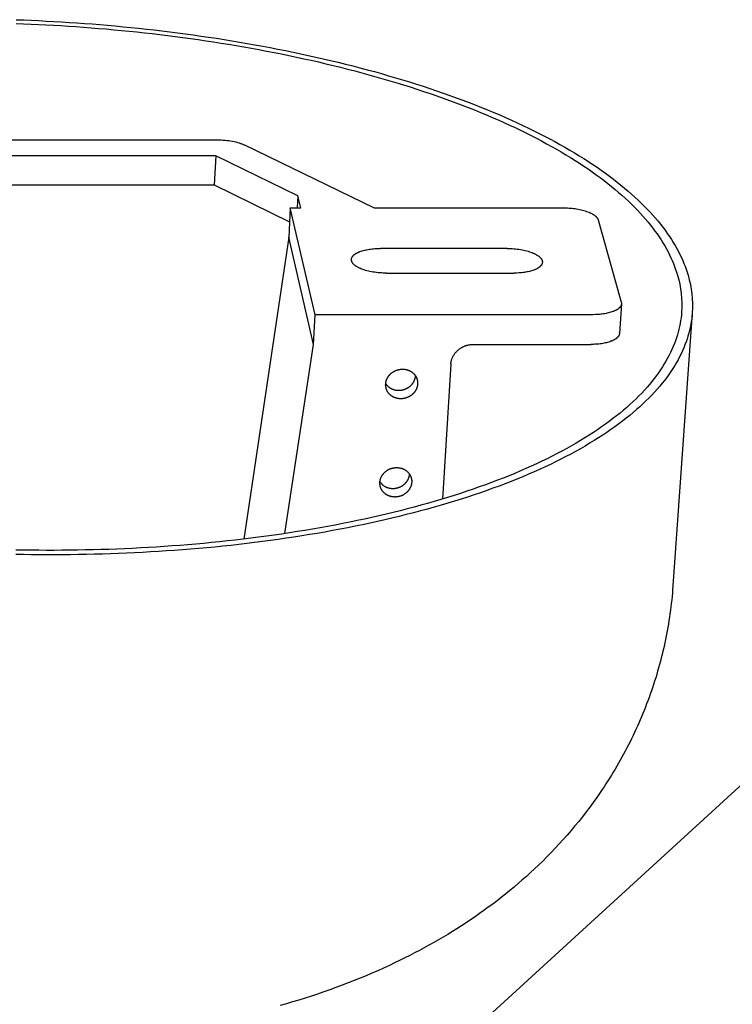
# Model space of a CAD drawing. Extents: x 19110 to 21156, y -51 to 1317.
# Tile 9 of 11: x 20775 to 20836, y 1037 to 1121. Entities that reach past the tile are written whole.
import ezdxf

# ---------------------------------------------------------------- set-up
doc = ezdxf.new("R2010")
doc.units = 0
doc.layers.add('MAKE2D$VISIBLE$CURVAS', color=7, linetype='CONTINUOUS')

msp = doc.modelspace()

# ---------------------------------------------------------------- linework, layer by layer
at = {"layer": 'MAKE2D$VISIBLE$CURVAS'}
for p, q in [((20751.133, 1111.098), (20791.944, 1111.098)), ((20794.22, 1110.667), (20805.295, 1105.302)), ((20791.781, 1109.746), (20751.789, 1109.746)), ((20791.781, 1109.746), (20791.651, 1107.257)), ((20798.796, 1106.334), (20791.781, 1109.746)), ((20751.704, 1107.257), (20791.651, 1107.257)), ((20791.651, 1107.257), (20798.075, 1104.118)), ((20798.796, 1106.334), (20798.739, 1105.302)), ((20799.037, 1105.302), (20798.796, 1106.334)), ((20798.14, 1105.302), (20798.003, 1102.797)), ((20798.14, 1105.302), (20799.037, 1105.302)), ((20800.249, 1096.183), (20798.14, 1105.302)), ((20805.295, 1105.302), (20821.444, 1105.302)), ((20824.424, 1104.266), (20826.393, 1097.251)), ((20798.003, 1102.797), (20794.179, 1077.034)), ((20800.106, 1093.645), (20798.003, 1102.797)), ((20816.653, 1101.832), (20805.826, 1101.832)), ((20806.34, 1099.728), (20817.21, 1099.728)), ((20880.986, 1096.609), (20787.047, 1010.734)), ((20826.408, 1097.107), (20826.236, 1094.573)), ((20800.106, 1093.645), (20800.249, 1096.183)), ((20823.957, 1096.183), (20800.249, 1096.183)), ((20832.454, 1096.329), (20830.803, 1073.036)), ((20797.686, 1077.506), (20800.106, 1093.645)), ((20813.768, 1093.645), (20823.787, 1093.645)), ((20811.842, 1091.957), (20811.133, 1080.454)), ((20808.921, 1090.855), (20808.98, 1090.614))]:
    msp.add_line(p, q, dxfattribs=at)
for points in [[(20774.745, 1121.355), (20775.383, 1121.331), (20776.024, 1121.304), (20776.667, 1121.275), (20777.312, 1121.242), (20777.96, 1121.207), (20778.609, 1121.169), (20779.26, 1121.128), (20779.913, 1121.084), (20780.568, 1121.037), (20781.224, 1120.987), (20781.882, 1120.934), (20782.541, 1120.878), (20783.201, 1120.819), (20783.862, 1120.757), (20784.524, 1120.691), (20785.187, 1120.623), (20785.85, 1120.552), (20786.514, 1120.477), (20787.179, 1120.399), (20787.843, 1120.318), (20788.508, 1120.234), (20789.172, 1120.147), (20789.837, 1120.056), (20790.501, 1119.962), (20791.164, 1119.865), (20791.827, 1119.765), (20792.489, 1119.661), (20793.15, 1119.555), (20793.81, 1119.445), (20794.468, 1119.331), (20795.126, 1119.215), (20795.781, 1119.095), (20796.435, 1118.972), (20797.087, 1118.846), (20797.737, 1118.717), (20798.385, 1118.584), (20799.03, 1118.449), (20799.673, 1118.31), (20800.313, 1118.168), (20800.95, 1118.023), (20801.585, 1117.874), (20802.216, 1117.723), (20802.843, 1117.568), (20803.468, 1117.411), (20804.088, 1117.25), (20804.705, 1117.086), (20805.318, 1116.92), (20805.927, 1116.75), (20806.531, 1116.577), (20807.131, 1116.402), (20807.727, 1116.223), (20808.317, 1116.042), (20808.903, 1115.858), (20809.484, 1115.671), (20810.06, 1115.482), (20810.63, 1115.289), (20811.195, 1115.094), (20811.755, 1114.897), (20812.308, 1114.697), (20812.856, 1114.494), (20813.398, 1114.289), (20813.934, 1114.081), (20814.463, 1113.872), (20814.987, 1113.659), (20815.503, 1113.445), (20816.013, 1113.228), (20816.517, 1113.009), (20817.014, 1112.788), (20817.503, 1112.564), (20817.986, 1112.339), (20818.462, 1112.112), (20818.93, 1111.883), (20819.391, 1111.652), (20819.845, 1111.419), (20820.291, 1111.185), (20820.73, 1110.948), (20821.161, 1110.71), (20821.585, 1110.471), (20822, 1110.23), (20822.408, 1109.988), (20822.808, 1109.744), (20823.2, 1109.499), (20823.584, 1109.253), (20823.96, 1109.005), (20824.327, 1108.757), (20824.687, 1108.507), (20825.038, 1108.256), (20825.382, 1108.004), (20825.717, 1107.752), (20826.043, 1107.498), (20826.362, 1107.244), (20826.672, 1106.989), (20826.974, 1106.734), (20827.267, 1106.478), (20827.552, 1106.221), (20827.829, 1105.964), (20828.097, 1105.707), (20828.357, 1105.449), (20828.609, 1105.191), (20828.852, 1104.933), (20829.087, 1104.674), (20829.314, 1104.416), (20829.533, 1104.157), (20829.743, 1103.898), (20829.945, 1103.64), (20830.139, 1103.381), (20830.324, 1103.123), (20830.502, 1102.865), (20830.672, 1102.607), (20830.833, 1102.35), (20830.987, 1102.093), (20831.132, 1101.836), (20831.27, 1101.58), (20831.4, 1101.325), (20831.522, 1101.07), (20831.637, 1100.815), (20831.743, 1100.562), (20831.843, 1100.309), (20831.934, 1100.057), (20832.018, 1099.805), (20832.095, 1099.555)], [(20774.746, 1121.032), (20775.375, 1121.008), (20776.006, 1120.982), (20776.64, 1120.953), (20777.275, 1120.921), (20777.913, 1120.886), (20778.553, 1120.848), (20779.194, 1120.808), (20779.837, 1120.764), (20780.482, 1120.718), (20781.128, 1120.669), (20781.776, 1120.616), (20782.425, 1120.561), (20783.075, 1120.503), (20783.726, 1120.442), (20784.378, 1120.377), (20785.031, 1120.31), (20785.685, 1120.239), (20786.338, 1120.165), (20786.993, 1120.089), (20787.647, 1120.009), (20788.302, 1119.926), (20788.956, 1119.839), (20789.61, 1119.75), (20790.264, 1119.658), (20790.918, 1119.562), (20791.57, 1119.463), (20792.222, 1119.361), (20792.873, 1119.256), (20793.523, 1119.147), (20794.172, 1119.036), (20794.819, 1118.921), (20795.464, 1118.803), (20796.108, 1118.682), (20796.75, 1118.557), (20797.39, 1118.43), (20798.028, 1118.299), (20798.663, 1118.165), (20799.296, 1118.028), (20799.926, 1117.888), (20800.554, 1117.745), (20801.178, 1117.599), (20801.8, 1117.45), (20802.418, 1117.297), (20803.032, 1117.142), (20803.643, 1116.983), (20804.25, 1116.822), (20804.854, 1116.658), (20805.453, 1116.491), (20806.048, 1116.32), (20806.639, 1116.147), (20807.225, 1115.972), (20807.806, 1115.793), (20808.383, 1115.612), (20808.955, 1115.428), (20809.521, 1115.241), (20810.083, 1115.051), (20810.639, 1114.859), (20811.19, 1114.664), (20811.734, 1114.467), (20812.274, 1114.268), (20812.807, 1114.066), (20813.334, 1113.861), (20813.855, 1113.654), (20814.37, 1113.445), (20814.879, 1113.234), (20815.381, 1113.02), (20815.876, 1112.804), (20816.365, 1112.586), (20816.847, 1112.366), (20817.322, 1112.144), (20817.79, 1111.921), (20818.251, 1111.695), (20818.704, 1111.467), (20819.151, 1111.238), (20819.59, 1111.007), (20820.021, 1110.774), (20820.445, 1110.54), (20820.862, 1110.304), (20821.271, 1110.067), (20821.672, 1109.828), (20822.065, 1109.588), (20822.451, 1109.347), (20822.828, 1109.104), (20823.198, 1108.86), (20823.56, 1108.615), (20823.913, 1108.369), (20824.259, 1108.122), (20824.596, 1107.875), (20824.926, 1107.626), (20825.247, 1107.376), (20825.56, 1107.126), (20825.865, 1106.875), (20826.162, 1106.623), (20826.45, 1106.371), (20826.73, 1106.118), (20827.002, 1105.865), (20827.266, 1105.612), (20827.522, 1105.358), (20827.769, 1105.104), (20828.008, 1104.849), (20828.239, 1104.595), (20828.462, 1104.34), (20828.677, 1104.086), (20828.883, 1103.831), (20829.082, 1103.577), (20829.272, 1103.322), (20829.455, 1103.068), (20829.629, 1102.814), (20829.795, 1102.56), (20829.954, 1102.307), (20830.105, 1102.054), (20830.248, 1101.801), (20830.383, 1101.549), (20830.51, 1101.297), (20830.63, 1101.046), (20830.742, 1100.796), (20830.847, 1100.546), (20830.944, 1100.297), (20831.034, 1100.049), (20831.117, 1099.801), (20831.192, 1099.555)], [(20791.944, 1111.098), (20792.098, 1111.097), (20792.255, 1111.091), (20792.414, 1111.083), (20792.573, 1111.07), (20792.732, 1111.054), (20792.889, 1111.034), (20793.045, 1111.011), (20793.197, 1110.984), (20793.346, 1110.954), (20793.49, 1110.92), (20793.629, 1110.884), (20793.761, 1110.845), (20793.887, 1110.803), (20793.947, 1110.782), (20794.006, 1110.759), (20794.062, 1110.737), (20794.117, 1110.714), (20794.169, 1110.69), (20794.22, 1110.667)], [(20821.444, 1105.302), (20821.564, 1105.301), (20821.687, 1105.298), (20821.812, 1105.293), (20821.938, 1105.285), (20822.066, 1105.275), (20822.195, 1105.262), (20822.325, 1105.247), (20822.454, 1105.23), (20822.583, 1105.209), (20822.711, 1105.187), (20822.838, 1105.161), (20822.962, 1105.134), (20823.085, 1105.103), (20823.203, 1105.071), (20823.319, 1105.036), (20823.43, 1104.999), (20823.537, 1104.96), (20823.639, 1104.92), (20823.735, 1104.877), (20823.781, 1104.856), (20823.826, 1104.834), (20823.869, 1104.811), (20823.911, 1104.789), (20823.951, 1104.766), (20823.989, 1104.742), (20824.026, 1104.719), (20824.062, 1104.695), (20824.096, 1104.672), (20824.128, 1104.648), (20824.158, 1104.624), (20824.187, 1104.6), (20824.214, 1104.576), (20824.24, 1104.551), (20824.264, 1104.527), (20824.275, 1104.515), (20824.286, 1104.503), (20824.297, 1104.491), (20824.307, 1104.479), (20824.317, 1104.467), (20824.326, 1104.455), (20824.335, 1104.443), (20824.343, 1104.431), (20824.352, 1104.419), (20824.359, 1104.407), (20824.367, 1104.395), (20824.374, 1104.383), (20824.381, 1104.371), (20824.387, 1104.359), (20824.393, 1104.347), (20824.398, 1104.336), (20824.403, 1104.324), (20824.408, 1104.312), (20824.413, 1104.301), (20824.417, 1104.289), (20824.421, 1104.277), (20824.424, 1104.266)], [(20803.359, 1100.902), (20803.36, 1100.913), (20803.361, 1100.924), (20803.363, 1100.935), (20803.364, 1100.946), (20803.366, 1100.957), (20803.369, 1100.968), (20803.371, 1100.979), (20803.374, 1100.99), (20803.377, 1101.001), (20803.381, 1101.012), (20803.385, 1101.023), (20803.389, 1101.034), (20803.394, 1101.045), (20803.399, 1101.056), (20803.404, 1101.067), (20803.41, 1101.078), (20803.415, 1101.09), (20803.422, 1101.101), (20803.428, 1101.112), (20803.435, 1101.123), (20803.443, 1101.134), (20803.45, 1101.145), (20803.458, 1101.156), (20803.467, 1101.167), (20803.475, 1101.178), (20803.485, 1101.189), (20803.494, 1101.2), (20803.504, 1101.211), (20803.514, 1101.222), (20803.524, 1101.233), (20803.535, 1101.244), (20803.547, 1101.254), (20803.57, 1101.276), (20803.595, 1101.297), (20803.621, 1101.318), (20803.649, 1101.339), (20803.679, 1101.36), (20803.709, 1101.38), (20803.741, 1101.4), (20803.775, 1101.42), (20803.809, 1101.44), (20803.846, 1101.459), (20803.883, 1101.478), (20803.922, 1101.496), (20803.962, 1101.514), (20804.003, 1101.532), (20804.045, 1101.549), (20804.089, 1101.566), (20804.179, 1101.598), (20804.274, 1101.629), (20804.372, 1101.657), (20804.474, 1101.684), (20804.58, 1101.708), (20804.687, 1101.73), (20804.797, 1101.75), (20804.909, 1101.768), (20805.023, 1101.783), (20805.137, 1101.797), (20805.253, 1101.808), (20805.368, 1101.817), (20805.484, 1101.823), (20805.599, 1101.828), (20805.826, 1101.832)], [(20816.653, 1101.832), (20816.793, 1101.83), (20816.936, 1101.826), (20817.079, 1101.819), (20817.223, 1101.809), (20817.367, 1101.796), (20817.511, 1101.78), (20817.653, 1101.761), (20817.794, 1101.739), (20817.931, 1101.714), (20818.066, 1101.687), (20818.197, 1101.657), (20818.324, 1101.624), (20818.447, 1101.59), (20818.564, 1101.554), (20818.676, 1101.515), (20818.782, 1101.475), (20818.883, 1101.434), (20818.932, 1101.412), (20818.98, 1101.39), (20819.026, 1101.367), (20819.072, 1101.344), (20819.116, 1101.32), (20819.158, 1101.296), (20819.199, 1101.271), (20819.239, 1101.246), (20819.277, 1101.221), (20819.313, 1101.195), (20819.348, 1101.169), (20819.381, 1101.142), (20819.413, 1101.115), (20819.428, 1101.102), (20819.442, 1101.088), (20819.456, 1101.075), (20819.47, 1101.061), (20819.483, 1101.047), (20819.496, 1101.034), (20819.508, 1101.02), (20819.52, 1101.006), (20819.531, 1100.992), (20819.542, 1100.978), (20819.552, 1100.965), (20819.562, 1100.951), (20819.571, 1100.937), (20819.58, 1100.923), (20819.589, 1100.909), (20819.596, 1100.895), (20819.604, 1100.881), (20819.611, 1100.867), (20819.617, 1100.853), (20819.623, 1100.839), (20819.629, 1100.825), (20819.634, 1100.811), (20819.638, 1100.797), (20819.642, 1100.783), (20819.646, 1100.769), (20819.649, 1100.756), (20819.651, 1100.742), (20819.654, 1100.728), (20819.655, 1100.714), (20819.656, 1100.701), (20819.657, 1100.687), (20819.657, 1100.673), (20819.657, 1100.66), (20819.657, 1100.646)], [(20806.34, 1099.728), (20806.2, 1099.729), (20806.058, 1099.733), (20805.916, 1099.74), (20805.772, 1099.75), (20805.629, 1099.763), (20805.487, 1099.779), (20805.345, 1099.798), (20805.206, 1099.82), (20805.069, 1099.844), (20804.936, 1099.871), (20804.806, 1099.901), (20804.68, 1099.933), (20804.559, 1099.967), (20804.442, 1100.003), (20804.332, 1100.041), (20804.227, 1100.081), (20804.127, 1100.122), (20804.078, 1100.144), (20804.031, 1100.166), (20803.985, 1100.188), (20803.94, 1100.211), (20803.896, 1100.235), (20803.854, 1100.259), (20803.813, 1100.283), (20803.774, 1100.308), (20803.737, 1100.333), (20803.7, 1100.359), (20803.666, 1100.385), (20803.633, 1100.411), (20803.602, 1100.437), (20803.573, 1100.464), (20803.559, 1100.477), (20803.546, 1100.491), (20803.533, 1100.504), (20803.52, 1100.518), (20803.508, 1100.532), (20803.496, 1100.545), (20803.485, 1100.559), (20803.474, 1100.573), (20803.464, 1100.587), (20803.454, 1100.6), (20803.445, 1100.614), (20803.436, 1100.628), (20803.428, 1100.642), (20803.42, 1100.656), (20803.413, 1100.669), (20803.406, 1100.683), (20803.399, 1100.697), (20803.394, 1100.711), (20803.388, 1100.725), (20803.383, 1100.739), (20803.379, 1100.752), (20803.374, 1100.766), (20803.371, 1100.78), (20803.368, 1100.794), (20803.365, 1100.807), (20803.363, 1100.821), (20803.361, 1100.835), (20803.36, 1100.848), (20803.359, 1100.862), (20803.359, 1100.875), (20803.359, 1100.889), (20803.359, 1100.902)], [(20819.657, 1100.646), (20819.656, 1100.635), (20819.655, 1100.625), (20819.653, 1100.614), (20819.651, 1100.603), (20819.649, 1100.592), (20819.647, 1100.581), (20819.644, 1100.57), (20819.641, 1100.559), (20819.638, 1100.548), (20819.634, 1100.538), (20819.631, 1100.527), (20819.626, 1100.516), (20819.622, 1100.505), (20819.617, 1100.494), (20819.611, 1100.483), (20819.606, 1100.472), (20819.6, 1100.461), (20819.594, 1100.45), (20819.587, 1100.439), (20819.58, 1100.428), (20819.573, 1100.417), (20819.565, 1100.406), (20819.557, 1100.395), (20819.549, 1100.384), (20819.54, 1100.373), (20819.531, 1100.362), (20819.522, 1100.352), (20819.512, 1100.341), (20819.502, 1100.33), (20819.492, 1100.319), (20819.481, 1100.309), (20819.47, 1100.298), (20819.446, 1100.277), (20819.421, 1100.256), (20819.395, 1100.235), (20819.368, 1100.214), (20819.339, 1100.194), (20819.308, 1100.174), (20819.277, 1100.154), (20819.244, 1100.134), (20819.209, 1100.115), (20819.173, 1100.096), (20819.136, 1100.077), (20819.098, 1100.059), (20819.059, 1100.041), (20819.018, 1100.024), (20818.976, 1100.007), (20818.933, 1099.99), (20818.843, 1099.958), (20818.75, 1099.928), (20818.652, 1099.9), (20818.551, 1099.874), (20818.447, 1099.85), (20818.34, 1099.828), (20818.231, 1099.809), (20818.12, 1099.791), (20818.008, 1099.776), (20817.894, 1099.763), (20817.78, 1099.752), (20817.665, 1099.743), (20817.436, 1099.731), (20817.21, 1099.728)], [(20826.408, 1097.107), (20826.407, 1097.096), (20826.406, 1097.086), (20826.405, 1097.075), (20826.403, 1097.064), (20826.401, 1097.053), (20826.399, 1097.042), (20826.396, 1097.031), (20826.393, 1097.02), (20826.389, 1097.009), (20826.386, 1096.998), (20826.382, 1096.987), (20826.377, 1096.976), (20826.373, 1096.964), (20826.368, 1096.953), (20826.363, 1096.942), (20826.357, 1096.931), (20826.351, 1096.92), (20826.345, 1096.909), (20826.338, 1096.898), (20826.331, 1096.887), (20826.324, 1096.876), (20826.316, 1096.865), (20826.308, 1096.854), (20826.3, 1096.843), (20826.291, 1096.832), (20826.282, 1096.821), (20826.272, 1096.81), (20826.263, 1096.799), (20826.253, 1096.789), (20826.242, 1096.778), (20826.231, 1096.767), (20826.22, 1096.756), (20826.197, 1096.735), (20826.172, 1096.714), (20826.146, 1096.693), (20826.118, 1096.672), (20826.089, 1096.652), (20826.059, 1096.631), (20826.027, 1096.611), (20825.994, 1096.592), (20825.959, 1096.572), (20825.924, 1096.553), (20825.886, 1096.535), (20825.848, 1096.516), (20825.809, 1096.498), (20825.768, 1096.481), (20825.726, 1096.464), (20825.683, 1096.447), (20825.593, 1096.415), (20825.499, 1096.385), (20825.402, 1096.356), (20825.301, 1096.33), (20825.197, 1096.306), (20825.09, 1096.284), (20824.981, 1096.264), (20824.87, 1096.247), (20824.757, 1096.231), (20824.643, 1096.218), (20824.529, 1096.207), (20824.414, 1096.198), (20824.299, 1096.191), (20824.184, 1096.187), (20823.957, 1096.183)], [(20832.454, 1096.329), (20832.433, 1096.085), (20832.406, 1095.84), (20832.371, 1095.594), (20832.329, 1095.347), (20832.28, 1095.1), (20832.224, 1094.852), (20832.161, 1094.603), (20832.09, 1094.354), (20832.011, 1094.104), (20831.925, 1093.854), (20831.831, 1093.603), (20831.729, 1093.352), (20831.62, 1093.1), (20831.503, 1092.849), (20831.377, 1092.597), (20831.244, 1092.344), (20831.102, 1092.092), (20830.953, 1091.84), (20830.795, 1091.587), (20830.629, 1091.335), (20830.454, 1091.082), (20830.272, 1090.83), (20830.08, 1090.578), (20829.881, 1090.326), (20829.672, 1090.074), (20829.456, 1089.823), (20829.23, 1089.573), (20828.996, 1089.322), (20828.754, 1089.073), (20828.502, 1088.824), (20828.242, 1088.575), (20827.974, 1088.328), (20827.696, 1088.081), (20827.41, 1087.835), (20827.115, 1087.59), (20826.812, 1087.346), (20826.5, 1087.103), (20826.179, 1086.861), (20825.849, 1086.621), (20825.511, 1086.381), (20825.164, 1086.143), (20824.808, 1085.907), (20824.444, 1085.671), (20824.071, 1085.438), (20823.69, 1085.206), (20823.3, 1084.975), (20822.902, 1084.746), (20822.495, 1084.519), (20822.08, 1084.294), (20821.657, 1084.071), (20821.225, 1083.85), (20820.786, 1083.631), (20820.338, 1083.413), (20819.883, 1083.198), (20819.419, 1082.986), (20818.948, 1082.775), (20818.468, 1082.567), (20817.982, 1082.361), (20817.487, 1082.158), (20816.986, 1081.957), (20816.477, 1081.758), (20815.96, 1081.562), (20815.437, 1081.369), (20814.906, 1081.179), (20814.369, 1080.991), (20813.825, 1080.806), (20813.274, 1080.624), (20812.717, 1080.445), (20812.154, 1080.269), (20811.584, 1080.096), (20811.008, 1079.925), (20810.426, 1079.758), (20809.839, 1079.594), (20809.246, 1079.433), (20808.647, 1079.275), (20808.043, 1079.121), (20807.434, 1078.969), (20806.82, 1078.821), (20806.201, 1078.677), (20805.577, 1078.535), (20804.948, 1078.397), (20804.316, 1078.262), (20803.679, 1078.131), (20803.038, 1078.003), (20802.393, 1077.878), (20801.745, 1077.757), (20801.093, 1077.639), (20800.437, 1077.525), (20799.779, 1077.414), (20799.117, 1077.307), (20798.453, 1077.203), (20797.785, 1077.103), (20797.116, 1077.007), (20796.444, 1076.913), (20795.77, 1076.824), (20795.094, 1076.737), (20794.416, 1076.655), (20793.736, 1076.576), (20793.055, 1076.5), (20792.373, 1076.428), (20791.69, 1076.359), (20791.005, 1076.294), (20790.32, 1076.232), (20789.634, 1076.174), (20788.948, 1076.119), (20788.262, 1076.068), (20787.575, 1076.02), (20786.888, 1075.975), (20786.202, 1075.934), (20785.516, 1075.896), (20784.83, 1075.861), (20784.145, 1075.83), (20783.46, 1075.802), (20782.777, 1075.777), (20782.095, 1075.755), (20781.414, 1075.737), (20780.734, 1075.722), (20780.055, 1075.709), (20779.379, 1075.7), (20778.704, 1075.694), (20778.031, 1075.691), (20777.36, 1075.692), (20776.691, 1075.695), (20776.024, 1075.701), (20775.359, 1075.709), (20774.697, 1075.721)], [(20831.541, 1096.397), (20831.521, 1096.157), (20831.494, 1095.915), (20831.46, 1095.673), (20831.418, 1095.43), (20831.37, 1095.187), (20831.315, 1094.943), (20831.253, 1094.698), (20831.183, 1094.452), (20831.105, 1094.206), (20831.021, 1093.96), (20830.928, 1093.713), (20830.828, 1093.466), (20830.721, 1093.218), (20830.605, 1092.97), (20830.482, 1092.722), (20830.351, 1092.474), (20830.212, 1092.225), (20830.064, 1091.977), (20829.909, 1091.728), (20829.746, 1091.48), (20829.574, 1091.231), (20829.394, 1090.983), (20829.206, 1090.734), (20829.009, 1090.487), (20828.804, 1090.239), (20828.591, 1089.992), (20828.369, 1089.745), (20828.139, 1089.498), (20827.9, 1089.253), (20827.653, 1089.007), (20827.397, 1088.763), (20827.133, 1088.519), (20826.86, 1088.276), (20826.578, 1088.034), (20826.288, 1087.793), (20825.989, 1087.552), (20825.682, 1087.313), (20825.366, 1087.075), (20825.042, 1086.838), (20824.709, 1086.603), (20824.367, 1086.368), (20824.017, 1086.135), (20823.659, 1085.904), (20823.292, 1085.674), (20822.916, 1085.445), (20822.533, 1085.218), (20822.141, 1084.993), (20821.741, 1084.769), (20821.332, 1084.548), (20820.916, 1084.328), (20820.491, 1084.11), (20820.058, 1083.894), (20819.618, 1083.681), (20819.169, 1083.469), (20818.713, 1083.259), (20818.249, 1083.052), (20817.778, 1082.847), (20817.298, 1082.644), (20816.812, 1082.444), (20816.318, 1082.246), (20815.817, 1082.051), (20815.309, 1081.858), (20814.794, 1081.668), (20814.272, 1081.481), (20813.743, 1081.296), (20813.208, 1081.114), (20812.666, 1080.934), (20812.117, 1080.758), (20811.563, 1080.585), (20811.002, 1080.414), (20810.435, 1080.246), (20809.863, 1080.082), (20809.285, 1079.92), (20808.701, 1079.762), (20808.112, 1079.606), (20807.517, 1079.454), (20806.918, 1079.305), (20806.313, 1079.159), (20805.704, 1079.017), (20805.09, 1078.877), (20804.472, 1078.741), (20803.849, 1078.609), (20803.222, 1078.479), (20802.592, 1078.353), (20801.957, 1078.23), (20801.319, 1078.111), (20800.677, 1077.995), (20800.032, 1077.883), (20799.384, 1077.774), (20798.733, 1077.668), (20798.079, 1077.566), (20797.422, 1077.467), (20796.763, 1077.372), (20796.102, 1077.28), (20795.439, 1077.192), (20794.774, 1077.107), (20794.106, 1077.025), (20793.438, 1076.947), (20792.768, 1076.873), (20792.096, 1076.802), (20791.424, 1076.734), (20790.75, 1076.67), (20790.076, 1076.609), (20789.401, 1076.551), (20788.726, 1076.497), (20788.05, 1076.447), (20787.374, 1076.399), (20786.698, 1076.355), (20786.023, 1076.314), (20785.348, 1076.277), (20784.673, 1076.243), (20783.999, 1076.212), (20783.325, 1076.184), (20782.653, 1076.16), (20781.981, 1076.138), (20781.311, 1076.12), (20780.642, 1076.105), (20779.974, 1076.093), (20779.308, 1076.084), (20778.644, 1076.078), (20777.981, 1076.075), (20777.321, 1076.075), (20776.663, 1076.078), (20776.006, 1076.083), (20775.353, 1076.092), (20774.701, 1076.103)], [(20826.236, 1094.573), (20826.235, 1094.562), (20826.234, 1094.551), (20826.232, 1094.54), (20826.23, 1094.529), (20826.228, 1094.518), (20826.226, 1094.507), (20826.223, 1094.496), (20826.22, 1094.485), (20826.217, 1094.474), (20826.213, 1094.463), (20826.209, 1094.452), (20826.205, 1094.441), (20826.2, 1094.429), (20826.195, 1094.418), (20826.19, 1094.407), (20826.184, 1094.396), (20826.178, 1094.385), (20826.172, 1094.374), (20826.165, 1094.363), (20826.158, 1094.352), (20826.151, 1094.341), (20826.143, 1094.33), (20826.135, 1094.319), (20826.127, 1094.308), (20826.118, 1094.297), (20826.109, 1094.286), (20826.1, 1094.275), (20826.09, 1094.264), (20826.08, 1094.253), (20826.07, 1094.242), (20826.059, 1094.231), (20826.048, 1094.221), (20826.024, 1094.199), (20825.999, 1094.178), (20825.973, 1094.157), (20825.946, 1094.136), (20825.917, 1094.115), (20825.886, 1094.095), (20825.854, 1094.075), (20825.821, 1094.055), (20825.787, 1094.036), (20825.751, 1094.017), (20825.714, 1093.998), (20825.676, 1093.98), (20825.636, 1093.962), (20825.596, 1093.944), (20825.554, 1093.927), (20825.511, 1093.91), (20825.421, 1093.878), (20825.328, 1093.847), (20825.23, 1093.819), (20825.129, 1093.793), (20825.025, 1093.769), (20824.918, 1093.747), (20824.809, 1093.727), (20824.698, 1093.709), (20824.586, 1093.694), (20824.472, 1093.68), (20824.358, 1093.669), (20824.243, 1093.66), (20824.128, 1093.654), (20824.014, 1093.649), (20823.787, 1093.645)], [(20811.842, 1091.957), (20811.845, 1091.994), (20811.849, 1092.032), (20811.854, 1092.07), (20811.859, 1092.108), (20811.866, 1092.147), (20811.873, 1092.185), (20811.882, 1092.224), (20811.892, 1092.264), (20811.903, 1092.303), (20811.914, 1092.342), (20811.927, 1092.382), (20811.941, 1092.421), (20811.957, 1092.46), (20811.973, 1092.5), (20811.99, 1092.539), (20812.009, 1092.578), (20812.028, 1092.617), (20812.049, 1092.655), (20812.071, 1092.694), (20812.094, 1092.732), (20812.118, 1092.769), (20812.143, 1092.807), (20812.169, 1092.844), (20812.196, 1092.88), (20812.225, 1092.916), (20812.254, 1092.952), (20812.284, 1092.986), (20812.315, 1093.021), (20812.348, 1093.054), (20812.381, 1093.087), (20812.415, 1093.119), (20812.449, 1093.15), (20812.485, 1093.181), (20812.522, 1093.21), (20812.559, 1093.239), (20812.597, 1093.267), (20812.635, 1093.294), (20812.674, 1093.32), (20812.714, 1093.346), (20812.754, 1093.37), (20812.795, 1093.393), (20812.836, 1093.415), (20812.878, 1093.436), (20812.92, 1093.456), (20812.962, 1093.475), (20813.005, 1093.494), (20813.047, 1093.511), (20813.09, 1093.526), (20813.133, 1093.541), (20813.177, 1093.555), (20813.22, 1093.568), (20813.263, 1093.58), (20813.306, 1093.591), (20813.349, 1093.6), (20813.392, 1093.609), (20813.435, 1093.617), (20813.478, 1093.624), (20813.52, 1093.629), (20813.562, 1093.634), (20813.604, 1093.638), (20813.646, 1093.641), (20813.687, 1093.643), (20813.728, 1093.645), (20813.768, 1093.645)], [(20806.282, 1090.271), (20806.284, 1090.297), (20806.286, 1090.323), (20806.289, 1090.349), (20806.293, 1090.376), (20806.297, 1090.402), (20806.302, 1090.429), (20806.308, 1090.456), (20806.314, 1090.483), (20806.321, 1090.51), (20806.329, 1090.537), (20806.337, 1090.564), (20806.346, 1090.591), (20806.355, 1090.619), (20806.366, 1090.646), (20806.377, 1090.673), (20806.389, 1090.7), (20806.401, 1090.726), (20806.414, 1090.753), (20806.428, 1090.78), (20806.442, 1090.806), (20806.457, 1090.832), (20806.473, 1090.858), (20806.49, 1090.884), (20806.507, 1090.909), (20806.525, 1090.934), (20806.543, 1090.959), (20806.562, 1090.984), (20806.582, 1091.008), (20806.602, 1091.032), (20806.623, 1091.055), (20806.645, 1091.078), (20806.667, 1091.101), (20806.689, 1091.123), (20806.712, 1091.144), (20806.736, 1091.165), (20806.76, 1091.186), (20806.785, 1091.206), (20806.809, 1091.226), (20806.835, 1091.245), (20806.861, 1091.263), (20806.887, 1091.281), (20806.913, 1091.298), (20806.94, 1091.315), (20806.967, 1091.331), (20806.994, 1091.347), (20807.022, 1091.361), (20807.05, 1091.376), (20807.078, 1091.389), (20807.106, 1091.402), (20807.134, 1091.415), (20807.163, 1091.426), (20807.191, 1091.438), (20807.22, 1091.448), (20807.249, 1091.458), (20807.277, 1091.467), (20807.306, 1091.476), (20807.335, 1091.484), (20807.363, 1091.491), (20807.392, 1091.498), (20807.421, 1091.504), (20807.449, 1091.51), (20807.477, 1091.515), (20807.506, 1091.519), (20807.534, 1091.523), (20807.562, 1091.526), (20807.59, 1091.529), (20807.619, 1091.531), (20807.647, 1091.533), (20807.676, 1091.534), (20807.705, 1091.535), (20807.735, 1091.535), (20807.764, 1091.534), (20807.794, 1091.533), (20807.824, 1091.531), (20807.853, 1091.529), (20807.883, 1091.526), (20807.913, 1091.522), (20807.943, 1091.518), (20807.973, 1091.513), (20808.003, 1091.507), (20808.033, 1091.501), (20808.062, 1091.494), (20808.092, 1091.487), (20808.121, 1091.478), (20808.151, 1091.469), (20808.18, 1091.46), (20808.209, 1091.45), (20808.237, 1091.439), (20808.266, 1091.427), (20808.294, 1091.415), (20808.322, 1091.402), (20808.349, 1091.389), (20808.377, 1091.375), (20808.403, 1091.36), (20808.43, 1091.345), (20808.456, 1091.329), (20808.481, 1091.312), (20808.506, 1091.295), (20808.531, 1091.278), (20808.555, 1091.26), (20808.579, 1091.241), (20808.602, 1091.222), (20808.624, 1091.202), (20808.646, 1091.182), (20808.667, 1091.162), (20808.688, 1091.141), (20808.708, 1091.119), (20808.728, 1091.097), (20808.747, 1091.075), (20808.765, 1091.053), (20808.782, 1091.03), (20808.799, 1091.007), (20808.815, 1090.984), (20808.831, 1090.96), (20808.846, 1090.936), (20808.86, 1090.912), (20808.874, 1090.888), (20808.887, 1090.863), (20808.899, 1090.839), (20808.91, 1090.814), (20808.921, 1090.789), (20808.932, 1090.764), (20808.941, 1090.74), (20808.95, 1090.715), (20808.958, 1090.69), (20808.966, 1090.664), (20808.973, 1090.639), (20808.98, 1090.614)], [(20806.285, 1090.308), (20806.297, 1090.29), (20806.309, 1090.271), (20806.322, 1090.253), (20806.335, 1090.235), (20806.349, 1090.217), (20806.363, 1090.199), (20806.378, 1090.182), (20806.392, 1090.164), (20806.408, 1090.147), (20806.423, 1090.13), (20806.439, 1090.114), (20806.455, 1090.097), (20806.472, 1090.081), (20806.489, 1090.066), (20806.507, 1090.05), (20806.524, 1090.035), (20806.542, 1090.02), (20806.561, 1090.005), (20806.58, 1089.991), (20806.599, 1089.977), (20806.618, 1089.963), (20806.638, 1089.95), (20806.658, 1089.937), (20806.678, 1089.925), (20806.698, 1089.912), (20806.719, 1089.9), (20806.74, 1089.889), (20806.761, 1089.878), (20806.783, 1089.867), (20806.804, 1089.857), (20806.826, 1089.847), (20806.848, 1089.837), (20806.87, 1089.828), (20806.893, 1089.819), (20806.915, 1089.811), (20806.938, 1089.803), (20806.961, 1089.795), (20806.983, 1089.788), (20807.029, 1089.775), (20807.076, 1089.764), (20807.122, 1089.754), (20807.169, 1089.746), (20807.216, 1089.739), (20807.263, 1089.734), (20807.309, 1089.73), (20807.355, 1089.728), (20807.401, 1089.728), (20807.447, 1089.728), (20807.492, 1089.731), (20807.537, 1089.734), (20807.581, 1089.739), (20807.609, 1089.743), (20807.637, 1089.747), (20807.665, 1089.752), (20807.694, 1089.758), (20807.722, 1089.764), (20807.751, 1089.77), (20807.78, 1089.778), (20807.808, 1089.786), (20807.837, 1089.794), (20807.866, 1089.803), (20807.894, 1089.813), (20807.923, 1089.823), (20807.952, 1089.834), (20807.98, 1089.846), (20808.008, 1089.858), (20808.037, 1089.871), (20808.065, 1089.885), (20808.092, 1089.899), (20808.12, 1089.914), (20808.147, 1089.929), (20808.175, 1089.945), (20808.201, 1089.962), (20808.228, 1089.979), (20808.254, 1089.997), (20808.28, 1090.015), (20808.305, 1090.034), (20808.33, 1090.054), (20808.355, 1090.074), (20808.379, 1090.094), (20808.402, 1090.116), (20808.426, 1090.137), (20808.448, 1090.159), (20808.47, 1090.182), (20808.492, 1090.205), (20808.513, 1090.228), (20808.533, 1090.252), (20808.553, 1090.276), (20808.572, 1090.3), (20808.591, 1090.325), (20808.608, 1090.35), (20808.626, 1090.376), (20808.642, 1090.401), (20808.658, 1090.427), (20808.673, 1090.454), (20808.688, 1090.48), (20808.702, 1090.506), (20808.715, 1090.533), (20808.727, 1090.56), (20808.739, 1090.587), (20808.75, 1090.614), (20808.761, 1090.641), (20808.77, 1090.668), (20808.779, 1090.695), (20808.787, 1090.722), (20808.795, 1090.749), (20808.802, 1090.777), (20808.808, 1090.804), (20808.814, 1090.83), (20808.819, 1090.857), (20808.823, 1090.884), (20808.827, 1090.911), (20808.83, 1090.937), (20808.833, 1090.963), (20808.834, 1090.989)], [(20809.01, 1090.271), (20809.008, 1090.244), (20809.006, 1090.218), (20809.003, 1090.192), (20808.999, 1090.165), (20808.995, 1090.138), (20808.99, 1090.112), (20808.984, 1090.085), (20808.978, 1090.058), (20808.971, 1090.031), (20808.963, 1090.003), (20808.955, 1089.976), (20808.946, 1089.949), (20808.936, 1089.922), (20808.926, 1089.895), (20808.915, 1089.868), (20808.903, 1089.841), (20808.891, 1089.814), (20808.877, 1089.787), (20808.864, 1089.761), (20808.849, 1089.734), (20808.834, 1089.708), (20808.818, 1089.682), (20808.801, 1089.656), (20808.784, 1089.631), (20808.766, 1089.606), (20808.748, 1089.581), (20808.728, 1089.556), (20808.709, 1089.532), (20808.688, 1089.509), (20808.667, 1089.485), (20808.646, 1089.462), (20808.624, 1089.44), (20808.601, 1089.418), (20808.578, 1089.396), (20808.554, 1089.375), (20808.53, 1089.354), (20808.505, 1089.334), (20808.48, 1089.315), (20808.455, 1089.296), (20808.429, 1089.277), (20808.403, 1089.26), (20808.376, 1089.242), (20808.35, 1089.226), (20808.322, 1089.21), (20808.295, 1089.194), (20808.267, 1089.179), (20808.239, 1089.165), (20808.211, 1089.152), (20808.183, 1089.139), (20808.155, 1089.126), (20808.126, 1089.115), (20808.098, 1089.104), (20808.069, 1089.093), (20808.04, 1089.083), (20808.011, 1089.074), (20807.983, 1089.066), (20807.954, 1089.058), (20807.925, 1089.05), (20807.897, 1089.044), (20807.868, 1089.038), (20807.84, 1089.032), (20807.811, 1089.027), (20807.783, 1089.023), (20807.755, 1089.019), (20807.727, 1089.016), (20807.699, 1089.013), (20807.67, 1089.011), (20807.641, 1089.009), (20807.612, 1089.008), (20807.583, 1089.008), (20807.554, 1089.008), (20807.524, 1089.008), (20807.495, 1089.01), (20807.465, 1089.012), (20807.435, 1089.014), (20807.405, 1089.017), (20807.375, 1089.021), (20807.345, 1089.025), (20807.315, 1089.03), (20807.286, 1089.036), (20807.256, 1089.042), (20807.226, 1089.049), (20807.196, 1089.057), (20807.167, 1089.065), (20807.138, 1089.074), (20807.109, 1089.084), (20807.08, 1089.094), (20807.051, 1089.105), (20807.023, 1089.117), (20806.994, 1089.129), (20806.967, 1089.142), (20806.939, 1089.156), (20806.912, 1089.17), (20806.885, 1089.185), (20806.859, 1089.2), (20806.833, 1089.216), (20806.807, 1089.233), (20806.782, 1089.25), (20806.758, 1089.268), (20806.734, 1089.286), (20806.71, 1089.305), (20806.687, 1089.324), (20806.665, 1089.343), (20806.643, 1089.364), (20806.622, 1089.384), (20806.601, 1089.405), (20806.581, 1089.427), (20806.562, 1089.449), (20806.543, 1089.471), (20806.525, 1089.494), (20806.507, 1089.516), (20806.49, 1089.54), (20806.474, 1089.563), (20806.459, 1089.587), (20806.444, 1089.611), (20806.43, 1089.635), (20806.416, 1089.659), (20806.403, 1089.684), (20806.391, 1089.708), (20806.38, 1089.733), (20806.369, 1089.758), (20806.359, 1089.783), (20806.349, 1089.808), (20806.341, 1089.833), (20806.332, 1089.858), (20806.325, 1089.883), (20806.318, 1089.908), (20806.312, 1089.933)], [(20805.786, 1081.879), (20805.788, 1081.905), (20805.79, 1081.931), (20805.793, 1081.957), (20805.797, 1081.984), (20805.801, 1082.01), (20805.806, 1082.037), (20805.811, 1082.064), (20805.818, 1082.09), (20805.825, 1082.117), (20805.832, 1082.144), (20805.84, 1082.171), (20805.849, 1082.198), (20805.859, 1082.225), (20805.869, 1082.252), (20805.88, 1082.279), (20805.892, 1082.306), (20805.904, 1082.332), (20805.917, 1082.359), (20805.931, 1082.385), (20805.946, 1082.411), (20805.961, 1082.437), (20805.977, 1082.463), (20805.993, 1082.489), (20806.01, 1082.514), (20806.028, 1082.539), (20806.047, 1082.564), (20806.066, 1082.588), (20806.085, 1082.612), (20806.106, 1082.636), (20806.127, 1082.659), (20806.148, 1082.682), (20806.17, 1082.704), (20806.193, 1082.726), (20806.216, 1082.748), (20806.239, 1082.769), (20806.263, 1082.789), (20806.288, 1082.809), (20806.313, 1082.828), (20806.338, 1082.847), (20806.364, 1082.866), (20806.39, 1082.883), (20806.416, 1082.9), (20806.443, 1082.917), (20806.47, 1082.933), (20806.497, 1082.948), (20806.525, 1082.963), (20806.553, 1082.977), (20806.581, 1082.991), (20806.609, 1083.004), (20806.637, 1083.016), (20806.665, 1083.027), (20806.694, 1083.038), (20806.723, 1083.049), (20806.751, 1083.058), (20806.78, 1083.068), (20806.808, 1083.076), (20806.837, 1083.084), (20806.866, 1083.091), (20806.894, 1083.098), (20806.923, 1083.104), (20806.951, 1083.109), (20806.979, 1083.114), (20807.008, 1083.119), (20807.036, 1083.122), (20807.064, 1083.126), (20807.092, 1083.128), (20807.12, 1083.13), (20807.149, 1083.132), (20807.178, 1083.133), (20807.207, 1083.134), (20807.236, 1083.134), (20807.266, 1083.133), (20807.295, 1083.132), (20807.325, 1083.13), (20807.355, 1083.128), (20807.384, 1083.125), (20807.414, 1083.121), (20807.444, 1083.116), (20807.474, 1083.111), (20807.504, 1083.106), (20807.533, 1083.1), (20807.563, 1083.093), (20807.592, 1083.085), (20807.622, 1083.077), (20807.651, 1083.068), (20807.68, 1083.058), (20807.709, 1083.048), (20807.738, 1083.037), (20807.766, 1083.025), (20807.794, 1083.013), (20807.822, 1083), (20807.849, 1082.987), (20807.876, 1082.973), (20807.903, 1082.958), (20807.929, 1082.943), (20807.955, 1082.927), (20807.981, 1082.91), (20808.005, 1082.893), (20808.03, 1082.876), (20808.054, 1082.858), (20808.077, 1082.839), (20808.1, 1082.82), (20808.123, 1082.8), (20808.144, 1082.78), (20808.166, 1082.76), (20808.186, 1082.739), (20808.206, 1082.718), (20808.225, 1082.696), (20808.244, 1082.674), (20808.262, 1082.651), (20808.28, 1082.629), (20808.296, 1082.606), (20808.312, 1082.582), (20808.328, 1082.559), (20808.343, 1082.535), (20808.357, 1082.511), (20808.37, 1082.487), (20808.383, 1082.462), (20808.395, 1082.438), (20808.406, 1082.413), (20808.417, 1082.389), (20808.427, 1082.364), (20808.437, 1082.339), (20808.446, 1082.314), (20808.454, 1082.289), (20808.461, 1082.264), (20808.468, 1082.239), (20808.474, 1082.215)], [(20805.791, 1081.929), (20805.803, 1081.91), (20805.815, 1081.892), (20805.828, 1081.874), (20805.841, 1081.856), (20805.854, 1081.838), (20805.868, 1081.821), (20805.883, 1081.804), (20805.898, 1081.786), (20805.913, 1081.77), (20805.928, 1081.753), (20805.944, 1081.737), (20805.96, 1081.72), (20805.977, 1081.705), (20805.994, 1081.689), (20806.011, 1081.674), (20806.029, 1081.659), (20806.047, 1081.644), (20806.065, 1081.629), (20806.084, 1081.615), (20806.103, 1081.601), (20806.122, 1081.588), (20806.141, 1081.575), (20806.161, 1081.562), (20806.181, 1081.55), (20806.202, 1081.538), (20806.222, 1081.526), (20806.243, 1081.514), (20806.264, 1081.503), (20806.285, 1081.493), (20806.307, 1081.483), (20806.328, 1081.473), (20806.35, 1081.463), (20806.372, 1081.454), (20806.394, 1081.445), (20806.417, 1081.437), (20806.439, 1081.429), (20806.485, 1081.415), (20806.53, 1081.402), (20806.576, 1081.39), (20806.622, 1081.381), (20806.669, 1081.372), (20806.715, 1081.366), (20806.761, 1081.361), (20806.808, 1081.357), (20806.853, 1081.355), (20806.899, 1081.354), (20806.944, 1081.355), (20806.989, 1081.357), (20807.033, 1081.361), (20807.077, 1081.365), (20807.104, 1081.369), (20807.132, 1081.373), (20807.159, 1081.378), (20807.187, 1081.383), (20807.215, 1081.389), (20807.242, 1081.395), (20807.27, 1081.402), (20807.298, 1081.409), (20807.326, 1081.417), (20807.354, 1081.426), (20807.382, 1081.435), (20807.41, 1081.445), (20807.437, 1081.456), (20807.465, 1081.467), (20807.493, 1081.478), (20807.52, 1081.49), (20807.548, 1081.503), (20807.575, 1081.517), (20807.602, 1081.531), (20807.628, 1081.545), (20807.655, 1081.56), (20807.681, 1081.576), (20807.707, 1081.592), (20807.733, 1081.609), (20807.758, 1081.627), (20807.783, 1081.645), (20807.808, 1081.663), (20807.832, 1081.682), (20807.856, 1081.702), (20807.879, 1081.722), (20807.902, 1081.742), (20807.924, 1081.763), (20807.946, 1081.784), (20807.968, 1081.806), (20807.988, 1081.828), (20808.009, 1081.851), (20808.029, 1081.874), (20808.048, 1081.897), (20808.066, 1081.921), (20808.084, 1081.945), (20808.102, 1081.969), (20808.119, 1081.994), (20808.135, 1082.019), (20808.15, 1082.044), (20808.165, 1082.069), (20808.18, 1082.095), (20808.193, 1082.12), (20808.206, 1082.146), (20808.219, 1082.172), (20808.23, 1082.198), (20808.241, 1082.224), (20808.251, 1082.25), (20808.261, 1082.276), (20808.27, 1082.303), (20808.279, 1082.329), (20808.286, 1082.355), (20808.293, 1082.381), (20808.3, 1082.408), (20808.306, 1082.434), (20808.311, 1082.46), (20808.315, 1082.486), (20808.319, 1082.511), (20808.323, 1082.537), (20808.325, 1082.562)], [(20808.504, 1081.879), (20808.502, 1081.853), (20808.499, 1081.827), (20808.496, 1081.801), (20808.493, 1081.775), (20808.488, 1081.748), (20808.483, 1081.721), (20808.478, 1081.695), (20808.471, 1081.668), (20808.464, 1081.641), (20808.457, 1081.614), (20808.448, 1081.587), (20808.439, 1081.56), (20808.43, 1081.533), (20808.419, 1081.506), (20808.408, 1081.479), (20808.397, 1081.452), (20808.384, 1081.426), (20808.371, 1081.399), (20808.357, 1081.373), (20808.343, 1081.346), (20808.327, 1081.32), (20808.311, 1081.295), (20808.295, 1081.269), (20808.278, 1081.244), (20808.26, 1081.219), (20808.241, 1081.194), (20808.222, 1081.17), (20808.202, 1081.146), (20808.182, 1081.122), (20808.161, 1081.099), (20808.139, 1081.076), (20808.117, 1081.054), (20808.095, 1081.032), (20808.072, 1081.01), (20808.048, 1080.989), (20808.024, 1080.969), (20807.999, 1080.949), (20807.974, 1080.93), (20807.949, 1080.911), (20807.923, 1080.892), (20807.897, 1080.875), (20807.87, 1080.858), (20807.844, 1080.841), (20807.816, 1080.825), (20807.789, 1080.81), (20807.761, 1080.795), (20807.734, 1080.781), (20807.706, 1080.768), (20807.677, 1080.755), (20807.649, 1080.743), (20807.621, 1080.731), (20807.592, 1080.72), (20807.563, 1080.71), (20807.535, 1080.7), (20807.506, 1080.691), (20807.477, 1080.683), (20807.449, 1080.675), (20807.42, 1080.668), (20807.391, 1080.661), (20807.363, 1080.655), (20807.334, 1080.65), (20807.306, 1080.645), (20807.278, 1080.641), (20807.25, 1080.637), (20807.222, 1080.634), (20807.194, 1080.631), (20807.165, 1080.629), (20807.136, 1080.628), (20807.107, 1080.627), (20807.078, 1080.626), (20807.049, 1080.626), (20807.02, 1080.627), (20806.99, 1080.628), (20806.961, 1080.63), (20806.931, 1080.633), (20806.901, 1080.636), (20806.871, 1080.64), (20806.841, 1080.644), (20806.812, 1080.649), (20806.782, 1080.655), (20806.752, 1080.661), (20806.722, 1080.668), (20806.693, 1080.676), (20806.664, 1080.684), (20806.634, 1080.693), (20806.605, 1080.703), (20806.576, 1080.714), (20806.548, 1080.725), (20806.52, 1080.736), (20806.491, 1080.749), (20806.464, 1080.761), (20806.436, 1080.775), (20806.409, 1080.789), (20806.383, 1080.804), (20806.356, 1080.819), (20806.331, 1080.835), (20806.305, 1080.852), (20806.28, 1080.869), (20806.256, 1080.887), (20806.232, 1080.905), (20806.209, 1080.924), (20806.186, 1080.943), (20806.163, 1080.963), (20806.142, 1080.983), (20806.121, 1081.003), (20806.1, 1081.025), (20806.08, 1081.046), (20806.061, 1081.068), (20806.042, 1081.09), (20806.024, 1081.112), (20806.007, 1081.135), (20805.99, 1081.158), (20805.974, 1081.182), (20805.959, 1081.205), (20805.944, 1081.229), (20805.93, 1081.253), (20805.917, 1081.278), (20805.904, 1081.302), (20805.892, 1081.327), (20805.881, 1081.351), (20805.87, 1081.376), (20805.86, 1081.401), (20805.851, 1081.426), (20805.842, 1081.451), (20805.834, 1081.476), (20805.827, 1081.501), (20805.82, 1081.526), (20805.814, 1081.551)], [(20830.803, 1073.036), (20830.78, 1072.738), (20830.755, 1072.44), (20830.728, 1072.143), (20830.698, 1071.846), (20830.665, 1071.55), (20830.63, 1071.255), (20830.593, 1070.96), (20830.553, 1070.665), (20830.51, 1070.371), (20830.465, 1070.078), (20830.418, 1069.785), (20830.368, 1069.493), (20830.315, 1069.202), (20830.261, 1068.911), (20830.203, 1068.621), (20830.144, 1068.331), (20830.082, 1068.042), (20830.017, 1067.754), (20829.95, 1067.466), (20829.881, 1067.179), (20829.809, 1066.893), (20829.735, 1066.608), (20829.659, 1066.323), (20829.58, 1066.039), (20829.499, 1065.756), (20829.416, 1065.473), (20829.33, 1065.192), (20829.242, 1064.911), (20829.152, 1064.631), (20829.059, 1064.351), (20828.964, 1064.073), (20828.867, 1063.795), (20828.767, 1063.518), (20828.665, 1063.242), (20828.561, 1062.967), (20828.455, 1062.693), (20828.346, 1062.42), (20828.236, 1062.147), (20828.123, 1061.876), (20828.007, 1061.605), (20827.89, 1061.335), (20827.77, 1061.067), (20827.648, 1060.799), (20827.524, 1060.532), (20827.398, 1060.266), (20827.269, 1060.001), (20827.139, 1059.737), (20827.006, 1059.474), (20826.871, 1059.212), (20826.734, 1058.951), (20826.595, 1058.691), (20826.453, 1058.433), (20826.31, 1058.175), (20826.164, 1057.918), (20826.017, 1057.662), (20825.867, 1057.408), (20825.715, 1057.154), (20825.561, 1056.902), (20825.405, 1056.651), (20825.247, 1056.401), (20825.087, 1056.152), (20824.925, 1055.904), (20824.761, 1055.657), (20824.595, 1055.412), (20824.302, 1054.99), (20824.004, 1054.572), (20823.702, 1054.159), (20823.394, 1053.751), (20823.081, 1053.347), (20822.763, 1052.948), (20822.44, 1052.554), (20822.113, 1052.164), (20821.78, 1051.779), (20821.443, 1051.399), (20821.102, 1051.023), (20820.756, 1050.652), (20820.405, 1050.285), (20820.05, 1049.923), (20819.691, 1049.565), (20819.327, 1049.213), (20818.987, 1048.89), (20818.643, 1048.571), (20818.296, 1048.257), (20817.946, 1047.947), (20817.594, 1047.641), (20817.238, 1047.34), (20816.879, 1047.042), (20816.518, 1046.749), (20816.153, 1046.46), (20815.786, 1046.175), (20815.417, 1045.894), (20815.044, 1045.618), (20814.669, 1045.345), (20814.291, 1045.076), (20813.911, 1044.811), (20813.528, 1044.55), (20813.143, 1044.294), (20812.756, 1044.041), (20812.366, 1043.791), (20811.973, 1043.546), (20811.579, 1043.305), (20811.182, 1043.067), (20810.783, 1042.833), (20810.382, 1042.603), (20809.978, 1042.376), (20809.573, 1042.153), (20809.165, 1041.934), (20808.756, 1041.719), (20808.344, 1041.507), (20807.931, 1041.299), (20807.516, 1041.094), (20807.099, 1040.893), (20806.605, 1040.66), (20806.109, 1040.432), (20805.609, 1040.208), (20805.107, 1039.989), (20804.602, 1039.774), (20804.094, 1039.564), (20803.583, 1039.359), (20803.07, 1039.157), (20802.555, 1038.961), (20802.037, 1038.768), (20801.516, 1038.58), (20800.993, 1038.396), (20800.467, 1038.217), (20799.939, 1038.042), (20799.409, 1037.871), (20798.876, 1037.704), (20798.341, 1037.542), (20797.804, 1037.384), (20797.264, 1037.229)]]:
    msp.add_lwpolyline(points, dxfattribs=at)
at = {"layer": 'MAKE2D$VISIBLE$CURVAS', "extrusion": (0, 0, -1)}
for centre, radius, start, end in [((-20822.584, 1097.005), 8.977, 163.49868, 183.87998), ((-20823.354, 1096.949), 9.121, 163.4044, 183.90148), ((-20825.986, 1097.135), 0.423, 164.04372, 183.7341), ((-20825.81, 1094.601), 0.427, 164.13534, 183.73638), ((-20807.86, 1090.341), 1.152, 166.27482, 183.51138), ((-20807.433, 1090.201), 1.153, 346.5576, 3.43822), ((-20807.366, 1081.949), 1.14, 166.52578, 183.50922), ((-20806.924, 1081.811), 1.14, 346.80342, 3.43614)]:
    msp.add_arc(centre, radius, start, end, dxfattribs=at)

doc.saveas('drawing.dxf')
